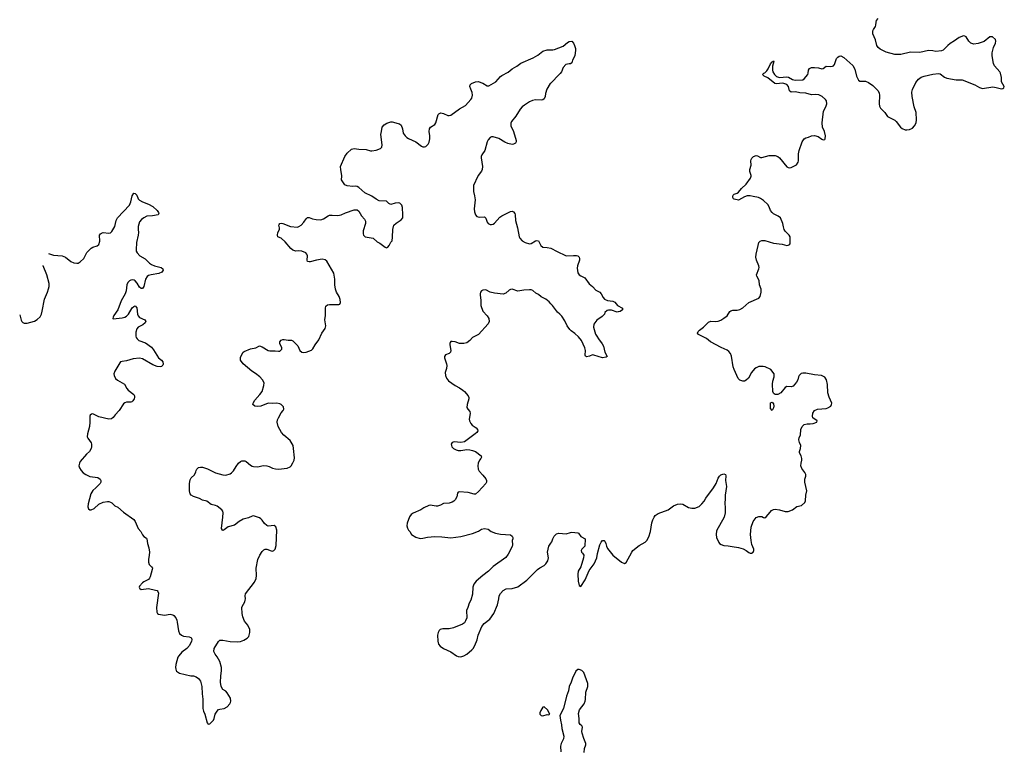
# Model space of a CAD drawing. Header units: inches. Extents: x 2221556 to 2384305, y 723442 to 892241.
# Tile 5 of 53: x 2222728 to 2236209, y 752135 to 762143. Entities that reach past the tile are written whole.
import ezdxf

# ---------------------------------------------------------------- set-up
doc = ezdxf.new("R2010")
doc.units = ezdxf.units.IN
doc.header["$MEASUREMENT"] = 0
for name, color, linetype in [('C2725', 7, 'Continuous'), ('C2726', 7, 'Continuous'), ('C2735', 7, 'Continuous'), ('C2736', 7, 'Continuous')]:
    doc.layers.add(name, color=color, linetype=linetype)

msp = doc.modelspace()

# ---------------------------------------------------------------- linework, layer by layer
at = {"layer": 'C2725', "color": 6, "elevation": 300}
for points in [[(2223123, 758939), (2223190, 758919), (2223310, 758909), (2223357, 758890), (2223430, 758830), (2223470, 758812), (2223510, 758806), (2223530, 758810), (2223556, 758824), (2223607, 758870), (2223647, 758953), (2223706, 759014), (2223730, 759027), (2223790, 759044), (2223810, 759064), (2223826, 759110), (2223823, 759190), (2223833, 759210), (2223850, 759221), (2223870, 759226), (2223950, 759220), (2223970, 759224), (2223990, 759240), (2224032, 759310), (2224050, 759390), (2224068, 759430), (2224230, 759602), (2224248, 759650), (2224270, 759730), (2224290, 759765), (2224310, 759764), (2224330, 759737), (2224351, 759691), (2224370, 759670), (2224410, 759646), (2224490, 759618), (2224550, 759582), (2224611, 759530), (2224630, 759502), (2224634, 759490), (2224625, 759470), (2224546, 759454), (2224470, 759450), (2224430, 759430), (2224396, 759404), (2224367, 759373), (2224349, 759310), (2224349, 759270), (2224355, 759230), (2224352, 759190), (2224326, 759090), (2224322, 758990), (2224324, 758970), (2224335, 758950), (2224372, 758910), (2224446, 758866), (2224506, 758810), (2224535, 758790), (2224572, 758772), (2224667, 758747), (2224688, 758730), (2224692, 758710), (2224675, 758685), (2224634, 758666), (2224530, 758650), (2224490, 758637), (2224474, 758626), (2224450, 758590), (2224430, 758490), (2224410, 758461), (2224390, 758459), (2224370, 758478), (2224335, 758535), (2224310, 758565), (2224295, 758575), (2224270, 758581), (2224250, 758577), (2224230, 758566), (2224210, 758542), (2224196, 758510), (2224184, 758430), (2224172, 758390), (2224117, 758290), (2224073, 758167), (2224019, 758090), (2224007, 758070), (2224002, 758050), (2224010, 758045), (2224048, 758048), (2224130, 758061), (2224170, 758070), (2224190, 758081), (2224219, 758110), (2224270, 758194), (2224290, 758215), (2224310, 758224), (2224330, 758196), (2224341, 758110), (2224350, 758085), (2224370, 758065), (2224443, 758030), (2224457, 758010), (2224448, 757990), (2224415, 757965), (2224350, 757930), (2224330, 757907), (2224317, 757863), (2224317, 757810), (2224323, 757790), (2224336, 757770), (2224359, 757750), (2224450, 757717), (2224535, 757655), (2224562, 757622), (2224630, 757512), (2224670, 757480), (2224690, 757456), (2224694, 757426), (2224687, 757410), (2224668, 757392), (2224650, 757386), (2224610, 757393), (2224550, 757415), (2224410, 757498), (2224370, 757506), (2224284, 757496), (2224190, 757470), (2224130, 757463), (2224110, 757454), (2224098, 757442), (2224030, 757330), (2224017, 757290), (2224020, 757270), (2224042, 757230), (2224066, 757206), (2224165, 757150), (2224197, 757090), (2224214, 757070), (2224289, 757010), (2224300, 756990), (2224301, 756970), (2224295, 756950), (2224278, 756922), (2224263, 756910), (2224250, 756905), (2224190, 756902), (2224170, 756895), (2224150, 756880), (2224090, 756788), (2224034, 756730), (2224007, 756693), (2223984, 756676), (2223949, 756671), (2223810, 756702), (2223730, 756743), (2223710, 756740), (2223694, 756726), (2223688, 756710), (2223689, 756631), (2223683, 756570), (2223656, 756470), (2223653, 756430), (2223661, 756410), (2223707, 756347), (2223712, 756330), (2223712, 756290), (2223707, 756270), (2223685, 756230), (2223644, 756190), (2223558, 756090), (2223545, 756070), (2223537, 756030), (2223545, 756005), (2223571, 755970), (2223598, 755938), (2223632, 755912), (2223690, 755884), (2223799, 755870), (2223828, 755850), (2223838, 755830), (2223839, 755810), (2223828, 755790), (2223770, 755730), (2223730, 755696), (2223703, 755650), (2223667, 755510), (2223663, 755470), (2223670, 755441), (2223688, 755428), (2223708, 755428), (2223750, 755445), (2223810, 755505), (2223870, 755534), (2223930, 755545), (2223950, 755544), (2223970, 755535), (2223990, 755523), (2224030, 755486), (2224070, 755464), (2224150, 755399), (2224290, 755297), (2224310, 755270), (2224352, 755172), (2224385, 755130), (2224410, 755086), (2224430, 755063), (2224463, 755043), (2224471, 755031), (2224478, 754970), (2224497, 754910), (2224505, 754850), (2224503, 754810), (2224491, 754750), (2224494, 754710), (2224502, 754682), (2224533, 754650), (2224545, 754630), (2224544, 754610), (2224514, 754510), (2224506, 754494), (2224490, 754476), (2224430, 754444), (2224410, 754429), (2224370, 754382), (2224366, 754370), (2224370, 754358), (2224374, 754350), (2224390, 754339), (2224490, 754353), (2224590, 754330), (2224610, 754322), (2224620, 754310), (2224628, 754288), (2224602, 754090), (2224608, 754028), (2224616, 754010), (2224630, 753999), (2224710, 753986), (2224790, 753998), (2224825, 753990), (2224841, 753981), (2224865, 753950), (2224878, 753918), (2224886, 753890), (2224901, 753770), (2224916, 753736), (2224945, 753710), (2224970, 753698), (2225050, 753690), (2225070, 753682), (2225082, 753670), (2225086, 753650), (2225082, 753630), (2225051, 753569), (2225017, 753530), (2224950, 753479), (2224907, 753430), (2224895, 753410), (2224865, 753310), (2224860, 753270), (2224865, 753245), (2224869, 753229), (2224877, 753217), (2224918, 753190), (2225070, 753156), (2225110, 753154), (2225143, 753143), (2225177, 753117), (2225202, 753082), (2225210, 753066), (2225224, 753010), (2225227, 752910), (2225236, 752836), (2225236, 752710), (2225243, 752670), (2225263, 752630), (2225297, 752510), (2225310, 752495), (2225330, 752499), (2225350, 752514), (2225383, 752550), (2225392, 752570), (2225406, 752630), (2225430, 752673), (2225450, 752692), (2225470, 752699), (2225530, 752707), (2225569, 752730), (2225605, 752770), (2225616, 752790), (2225618, 752810), (2225613, 752850), (2225570, 752923), (2225550, 752943), (2225509, 752969), (2225485, 753010), (2225476, 753070), (2225480, 753150), (2225492, 753230), (2225490, 753270), (2225470, 753350), (2225434, 753414), (2225404, 753450), (2225394, 753470), (2225388, 753490), (2225390, 753530), (2225450, 753626), (2225470, 753642), (2225510, 753645), (2225610, 753625), (2225710, 753622), (2225750, 753625), (2225798, 753642), (2225842, 753670), (2225865, 753695), (2225880, 753750), (2225880, 753790), (2225852, 753850), (2225806, 753906), (2225782, 753962), (2225774, 754010), (2225770, 754090), (2225773, 754107), (2225810, 754167), (2225817, 754190), (2225820, 754210), (2225815, 754250), (2225821, 754279), (2225941, 754439), (2225967, 754490), (2225971, 754530), (2225966, 754630), (2225989, 754750), (2226014, 754806), (2226050, 754859), (2226070, 754879), (2226090, 754890), (2226110, 754890), (2226170, 754866), (2226190, 754865), (2226210, 754870), (2226228, 754890), (2226238, 754942), (2226251, 755150), (2226234, 755194), (2226213, 755213), (2226130, 755206), (2226110, 755214), (2226082, 755242), (2226050, 755287), (2226030, 755307), (2226010, 755320), (2225930, 755346), (2225910, 755343), (2225860, 755320), (2225790, 755302), (2225734, 755270), (2225670, 755218), (2225583, 755197), (2225530, 755155), (2225510, 755148), (2225505, 755150), (2225492, 755172), (2225511, 755330), (2225513, 755390), (2225510, 755410), (2225494, 755430), (2225430, 755478), (2225410, 755487), (2225350, 755500), (2225290, 755547), (2225230, 755560), (2225190, 755586), (2225110, 755610), (2225077, 755630), (2225062, 755650), (2225052, 755690), (2225052, 755790), (2225061, 755839), (2225074, 755866), (2225121, 755910), (2225141, 755950), (2225143, 755970), (2225152, 755988), (2225175, 756010), (2225205, 756015), (2225230, 756013), (2225301, 755990), (2225410, 755937), (2225510, 755907), (2225550, 755906), (2225610, 755924), (2225626, 755934), (2225655, 755965), (2225690, 756023), (2225726, 756070), (2225750, 756090), (2225770, 756098), (2225810, 756100), (2225830, 756093), (2225890, 756042), (2225910, 756029), (2225930, 756023), (2225990, 756018), (2226064, 756036), (2226110, 756033), (2226144, 756024), (2226190, 756001), (2226230, 755990), (2226272, 755988), (2226390, 755999), (2226430, 756016), (2226445, 756030), (2226470, 756071), (2226484, 756110), (2226490, 756142), (2226479, 756270), (2226471, 756311), (2226430, 756381), (2226347, 756450), (2226314, 756490), (2226268, 756570), (2226254, 756630), (2226259, 756661), (2226270, 756690), (2226310, 756759), (2226335, 756790), (2226343, 756810), (2226340, 756840), (2226310, 756873), (2226290, 756882), (2226250, 756890), (2226190, 756886), (2226130, 756891), (2226030, 756850), (2225990, 756844), (2225950, 756850), (2225921, 756870), (2225925, 756890), (2225948, 756930), (2226018, 757010), (2226046, 757050), (2226073, 757130), (2226074, 757170), (2226054, 757210), (2226016, 757250), (2225958, 757298), (2225905, 757330), (2225787, 757430), (2225750, 757481), (2225750, 757518), (2225787, 757590), (2225800, 757600), (2225890, 757636), (2225962, 757650), (2226010, 757677), (2226050, 757661), (2226131, 757610), (2226154, 757606), (2226228, 757608), (2226270, 757602), (2226290, 757604), (2226316, 757630), (2226316, 757650), (2226288, 757708), (2226290, 757730), (2226308, 757752), (2226330, 757762), (2226350, 757764), (2226405, 757755), (2226450, 757754), (2226470, 757746), (2226537, 757677), (2226565, 757610), (2226590, 757590), (2226615, 757585), (2226650, 757588), (2226722, 757618), (2226744, 757636), (2226775, 757690), (2226822, 757758), (2226863, 757850), (2226910, 757911), (2226918, 757950), (2226907, 758030), (2226917, 758090), (2226915, 758190), (2226922, 758218), (2226944, 758236), (2226970, 758241), (2227099, 758241), (2227113, 758247), (2227119, 758270), (2227118, 758310), (2227101, 758350), (2227065, 758410), (2227052, 758452), (2227041, 758510), (2227044, 758590), (2227029, 758669), (2226935, 758835), (2226910, 758855), (2226870, 758862), (2226790, 758851), (2226706, 758826), (2226690, 758824), (2226670, 758830), (2226666, 758850), (2226668, 758910), (2226661, 758930), (2226644, 758950), (2226590, 758974), (2226550, 758978), (2226510, 758973), (2226470, 758985), (2226442, 759010), (2226362, 759102), (2226310, 759149), (2226270, 759163), (2226261, 759170), (2226257, 759190), (2226264, 759230), (2226287, 759270), (2226287, 759290), (2226278, 759330), (2226282, 759338), (2226290, 759350), (2226310, 759354), (2226330, 759352), (2226438, 759310), (2226530, 759303), (2226550, 759308), (2226583, 759330), (2226619, 759370), (2226650, 759416), (2226670, 759433), (2226690, 759433), (2226736, 759416), (2226787, 759407), (2226850, 759402), (2226890, 759413), (2226950, 759456), (2226970, 759464), (2227006, 759466), (2227082, 759462), (2227129, 759469), (2227190, 759496), (2227310, 759540), (2227340, 759540), (2227350, 759538), (2227370, 759522), (2227410, 759457), (2227449, 759410), (2227462, 759382), (2227465, 759350), (2227432, 759250), (2227429, 759210), (2227434, 759190), (2227459, 759170), (2227568, 759148), (2227621, 759101), (2227660, 759080), (2227730, 759026), (2227750, 759020), (2227770, 759027), (2227787, 759050), (2227810, 759096), (2227826, 759114), (2227834, 759166), (2227839, 759270), (2227844, 759310), (2227852, 759328), (2227883, 759357), (2227950, 759400), (2227972, 759430), (2227976, 759470), (2227969, 759569), (2227960, 759600), (2227953, 759613), (2227932, 759630), (2227914, 759634), (2227869, 759631), (2227810, 759610), (2227784, 759624), (2227750, 759659), (2227650, 759661), (2227610, 759684), (2227550, 759727), (2227456, 759770), (2227370, 759846), (2227350, 759858), (2227330, 759864), (2227290, 759860), (2227210, 759866), (2227181, 759881), (2227133, 759950), (2227138, 760000)], [(2228999, 760000), (2228940, 759870), (2228940, 759790), (2228955, 759730), (2228963, 759677), (2228952, 759552), (2228954, 759510), (2228968, 759470), (2228989, 759449), (2229017, 759437), (2229090, 759441), (2229110, 759422), (2229128, 759368), (2229142, 759350), (2229170, 759336), (2229190, 759336), (2229210, 759342), (2229230, 759356), (2229304, 759436), (2229330, 759457), (2229450, 759514), (2229470, 759519), (2229490, 759513), (2229507, 759490), (2229512, 759472), (2229516, 759390), (2229545, 759290), (2229566, 759170), (2229576, 759150), (2229610, 759115), (2229650, 759090), (2229710, 759073), (2229730, 759075), (2229790, 759112), (2229810, 759117), (2229830, 759114), (2229863, 759050), (2229889, 759029), (2229950, 759024), (2230000, 759013)], [(2222728, 758099), (2222749, 758029), (2222759, 758010), (2222770, 757996), (2222790, 757984), (2222830, 757984), (2222930, 758015), (2222966, 758034), (2223008, 758072), (2223027, 758110), (2223038, 758150), (2223066, 758314), (2223110, 758410), (2223125, 758455), (2223131, 758490), (2223130, 758530), (2223098, 758650), (2223049, 758769), (2223048, 758778)], [(2230000, 758253), (2229978, 758278), (2229930, 758314), (2229870, 758348), (2229830, 758378), (2229797, 758397), (2229753, 758433), (2229730, 758441), (2229710, 758442), (2229630, 758439), (2229550, 758426), (2229469, 758451), (2229450, 758448), (2229430, 758439), (2229383, 758397), (2229350, 758383), (2229230, 758397), (2229171, 758411), (2229110, 758441), (2229070, 758440), (2229050, 758429), (2229038, 758410), (2229033, 758390), (2229031, 758370), (2229040, 758300), (2229042, 758230), (2229069, 758150), (2229130, 758085), (2229151, 758050), (2229156, 758010), (2229141, 757979), (2229010, 757830), (2228929, 757791), (2228890, 757748), (2228850, 757717), (2228810, 757707), (2228750, 757706), (2228689, 757730), (2228650, 757737), (2228630, 757733), (2228621, 757719), (2228616, 757710), (2228617, 757690), (2228633, 757610), (2228628, 757590), (2228609, 757571), (2228559, 757550), (2228545, 757530), (2228544, 757510), (2228571, 757431), (2228576, 757404), (2228573, 757367), (2228552, 757310), (2228557, 757270), (2228573, 757233), (2228598, 757198), (2228690, 757133), (2228750, 757101), (2228796, 757070), (2228819, 757050), (2228870, 756991), (2228876, 756970), (2228876, 756950), (2228856, 756870), (2228852, 756832), (2228862, 756810), (2228890, 756774), (2228897, 756750), (2228883, 756670), (2228887, 756650), (2228907, 756610), (2228922, 756590), (2228979, 756550), (2228998, 756530), (2228999, 756510), (2228987, 756490), (2228965, 756470), (2228818, 756362), (2228770, 756352), (2228678, 756362), (2228651, 756350), (2228638, 756330), (2228646, 756290), (2228670, 756267), (2228702, 756250), (2228730, 756242), (2228770, 756242), (2228850, 756254), (2228890, 756252), (2228930, 756243), (2228970, 756229), (2229045, 756170), (2229050, 756150), (2229041, 756130), (2229022, 756110), (2229004, 756070), (2229000, 756030), (2229005, 755985), (2229018, 755958), (2229070, 755905), (2229110, 755854), (2229119, 755830), (2229118, 755810), (2229109, 755790), (2229010, 755678), (2228970, 755645), (2228950, 755642), (2228870, 755668), (2228744, 755676), (2228730, 755670), (2228723, 755657), (2228712, 755608), (2228692, 755568), (2228673, 755547), (2228650, 755532), (2228610, 755521), (2228530, 755514), (2228490, 755492), (2228450, 755478), (2228430, 755477), (2228350, 755492), (2228330, 755490), (2228263, 755457), (2228221, 755430), (2228117, 755383), (2228090, 755365), (2228066, 755334), (2228033, 755247), (2228030, 755210), (2228037, 755177), (2228050, 755151), (2228071, 755130), (2228091, 755090), (2228150, 755055), (2228210, 755038), (2228250, 755040), (2228310, 755054), (2228410, 755063), (2228510, 755059), (2228630, 755047), (2228770, 755062), (2228930, 755104), (2229010, 755139), (2229050, 755165), (2229090, 755173), (2229142, 755162), (2229184, 755130), (2229241, 755110), (2229310, 755097), (2229450, 755087), (2229471, 755070), (2229479, 755050), (2229479, 755030), (2229473, 755010), (2229474, 754950), (2229470, 754929), (2229416, 754824), (2229382, 754778), (2229210, 754653), (2229149, 754591), (2229069, 754531), (2228979, 754450), (2228947, 754410), (2228933, 754370), (2228930, 754275), (2228904, 754190), (2228884, 754150), (2228866, 754090), (2228847, 754050), (2228848, 753950), (2228833, 753907), (2228818, 753882), (2228790, 753862), (2228670, 753814), (2228610, 753801), (2228523, 753797), (2228485, 753790), (2228470, 753775), (2228457, 753750), (2228448, 753710), (2228454, 753630), (2228463, 753590), (2228483, 753563), (2228531, 753530), (2228630, 753483), (2228707, 753427), (2228730, 753418), (2228770, 753416), (2228810, 753427), (2228850, 753451), (2228917, 753510), (2228936, 753530), (2228959, 753570), (2228992, 753648), (2229007, 753713), (2229057, 753830), (2229089, 753870), (2229164, 753930), (2229220, 754010), (2229271, 754129), (2229288, 754210), (2229291, 754250), (2229310, 754285), (2229350, 754324), (2229390, 754347), (2229470, 754350), (2229550, 754373), (2229670, 754464), (2229816, 754610), (2229850, 754635), (2229910, 754668), (2229930, 754688), (2229957, 754730), (2229968, 754770), (2229956, 754850), (2229973, 754930), (2229990, 754959), (2230000, 754971)]]:
    msp.add_lwpolyline(points, dxfattribs=at)
msp.add_lwpolyline([(2229910, 752729), (2229890, 752728), (2229862, 752682), (2229851, 752650), (2229851, 752630), (2229860, 752620), (2229870, 752611), (2229890, 752607), (2229950, 752625), (2229970, 752622), (2229986, 752630), (2229955, 752690)], close=True, dxfattribs=at)
at = {"layer": 'C2726', "color": 6, "elevation": 300}
for points in [[(2227138, 760000), (2227139, 760010), (2227125, 760085), (2227122, 760130), (2227178, 760270), (2227210, 760316), (2227269, 760370), (2227310, 760380), (2227370, 760370), (2227470, 760364), (2227530, 760347), (2227550, 760346), (2227610, 760354), (2227670, 760377), (2227685, 760395), (2227691, 760429), (2227672, 760568), (2227684, 760610), (2227693, 760670), (2227717, 760703), (2227755, 760725), (2227810, 760742), (2227830, 760742), (2227910, 760722), (2227930, 760715), (2227950, 760699), (2227970, 760650), (2227980, 760590), (2228005, 760550), (2228030, 760527), (2228050, 760514), (2228151, 760471), (2228230, 760412), (2228250, 760402), (2228270, 760400), (2228290, 760408), (2228320, 760440), (2228333, 760467), (2228345, 760510), (2228345, 760550), (2228335, 760610), (2228340, 760650), (2228354, 760670), (2228410, 760709), (2228428, 760730), (2228458, 760842), (2228465, 760855), (2228494, 760866), (2228530, 760857), (2228590, 760830), (2228610, 760829), (2228630, 760835), (2228750, 760921), (2228830, 760969), (2228907, 761050), (2228919, 761070), (2228929, 761110), (2228924, 761144), (2228904, 761190), (2228893, 761230), (2228894, 761250), (2228912, 761268), (2228968, 761292), (2229005, 761295), (2229070, 761272), (2229130, 761236), (2229150, 761236), (2229249, 761291), (2229310, 761365), (2229330, 761380), (2229415, 761425), (2229470, 761470), (2229536, 761504), (2229590, 761549), (2229759, 761621), (2229821, 761659), (2229890, 761712), (2229951, 761729), (2230000, 761729)], [(2230000, 761275), (2229992, 761268), (2229945, 761190), (2229929, 761130), (2229925, 761090), (2229910, 761061), (2229890, 761047), (2229870, 761042), (2229790, 761044), (2229750, 761038), (2229710, 761017), (2229639, 760970), (2229610, 760948), (2229582, 760918), (2229519, 760821), (2229462, 760750), (2229453, 760727), (2229453, 760690), (2229487, 760610), (2229525, 760490), (2229527, 760470), (2229516, 760450), (2229490, 760437), (2229470, 760434), (2229410, 760446), (2229370, 760465), (2229290, 760516), (2229210, 760537), (2229190, 760538), (2229170, 760531), (2229141, 760499), (2229127, 760470), (2229097, 760350), (2229055, 760290), (2229047, 760270), (2229045, 760250), (2229064, 760130), (2229060, 760090), (2229050, 760070), (2229004, 760010), (2228999, 760000)]]:
    msp.add_lwpolyline(points, dxfattribs=at)
at = {"layer": 'C2735', "color": 6, "elevation": 300}
for points in [[(2230000, 754971), (2230016, 754990), (2230027, 755030), (2230047, 755070), (2230080, 755100), (2230110, 755110), (2230210, 755098), (2230270, 755119), (2230290, 755121), (2230370, 755116), (2230381, 755110), (2230410, 755066), (2230471, 755030), (2230467, 754930), (2230427, 754890), (2230416, 754870), (2230418, 754850), (2230435, 754835), (2230450, 754810), (2230447, 754770), (2230410, 754650), (2230376, 754590), (2230368, 754550), (2230375, 754450), (2230390, 754392), (2230410, 754381), (2230470, 754471), (2230524, 754596), (2230594, 754690), (2230628, 754770), (2230639, 754830), (2230673, 754950), (2230690, 754987), (2230710, 755007), (2230730, 755011), (2230741, 755001), (2230755, 754970), (2230761, 754930), (2230778, 754898), (2230850, 754807), (2230970, 754711), (2231010, 754696), (2231030, 754706), (2231110, 754850), (2231125, 754870), (2231210, 754941), (2231290, 754984), (2231315, 755010), (2231341, 755059), (2231366, 755130), (2231385, 755250), (2231396, 755290), (2231414, 755330), (2231430, 755353), (2231470, 755379), (2231609, 755430), (2231678, 755482), (2231733, 755507), (2231770, 755512), (2231808, 755508), (2231883, 755463), (2231930, 755450), (2231970, 755450), (2232030, 755476), (2232070, 755512), (2232100, 755550), (2232124, 755590), (2232228, 755730), (2232264, 755790), (2232290, 755861), (2232310, 755890), (2232330, 755908), (2232370, 755924), (2232390, 755911), (2232397, 755897), (2232393, 755830), (2232407, 755750), (2232389, 755630), (2232388, 755572), (2232381, 755530), (2232389, 755449), (2232386, 755390), (2232372, 755330), (2232270, 755142), (2232262, 755090), (2232268, 755050), (2232301, 754981), (2232310, 754967), (2232332, 754952), (2232370, 754942), (2232430, 754937), (2232485, 754925), (2232570, 754915), (2232635, 754895), (2232674, 754874), (2232710, 754844), (2232730, 754835), (2232750, 754835), (2232769, 754850), (2232779, 754870), (2232779, 754890), (2232754, 754954), (2232742, 755010), (2232736, 755090), (2232743, 755190), (2232770, 755271), (2232810, 755325), (2232850, 755338), (2232890, 755338), (2232910, 755322), (2232930, 755318), (2232950, 755331), (2233002, 755398), (2233022, 755418), (2233050, 755435), (2233070, 755440), (2233130, 755430), (2233210, 755404), (2233250, 755406), (2233310, 755429), (2233370, 755474), (2233431, 755489), (2233477, 755530), (2233487, 755553), (2233490, 755630), (2233506, 755690), (2233478, 755810), (2233480, 755850), (2233491, 755890), (2233492, 755912), (2233480, 755940), (2233436, 755996), (2233423, 756030), (2233426, 756066), (2233437, 756110), (2233437, 756130), (2233427, 756167), (2233406, 756210), (2233404, 756230), (2233418, 756270), (2233422, 756310), (2233405, 756350), (2233397, 756390), (2233402, 756418), (2233417, 756450), (2233422, 756530), (2233441, 756570), (2233470, 756598), (2233510, 756608), (2233550, 756606), (2233590, 756611), (2233642, 756630), (2233649, 756650), (2233589, 756689), (2233581, 756710), (2233589, 756751), (2233609, 756790), (2233650, 756807), (2233770, 756816), (2233794, 756826), (2233835, 756850), (2233845, 756870), (2233847, 756890), (2233811, 756971), (2233793, 757030), (2233787, 757147), (2233776, 757210), (2233750, 757245), (2233707, 757267), (2233610, 757276), (2233490, 757300), (2233450, 757301), (2233430, 757295), (2233402, 757270), (2233390, 757250), (2233380, 757210), (2233363, 757177), (2233318, 757122), (2233290, 757113), (2233230, 757118), (2233210, 757105), (2233148, 757030), (2233110, 757011), (2233090, 757010), (2233070, 757010), (2233057, 757017), (2233048, 757028), (2233041, 757050), (2233036, 757150), (2233042, 757190), (2233060, 757250), (2233060, 757290), (2233011, 757351), (2232933, 757390), (2232906, 757394), (2232850, 757391), (2232810, 757375), (2232790, 757361), (2232748, 757312), (2232706, 757234), (2232676, 757204), (2232650, 757191), (2232630, 757190), (2232590, 757203), (2232564, 757230), (2232511, 757350), (2232499, 757390), (2232472, 757532), (2232459, 757570), (2232439, 757599), (2232416, 757616), (2232331, 757651), (2232187, 757730), (2232130, 757774), (2232023, 757830), (2232010, 757850), (2232019, 757870), (2232037, 757890), (2232090, 757930), (2232159, 758001), (2232190, 758012), (2232250, 758010), (2232290, 758014), (2232330, 758029), (2232370, 758053), (2232413, 758087), (2232450, 758144), (2232465, 758155), (2232490, 758164), (2232550, 758163), (2232590, 758172), (2232630, 758195), (2232710, 758270), (2232846, 758330), (2232867, 758350), (2232882, 758410), (2232882, 758450), (2232856, 758510), (2232853, 758570), (2232822, 758630), (2232818, 758650), (2232850, 758730), (2232851, 758750), (2232848, 758770), (2232817, 758850), (2232809, 758890), (2232811, 758930), (2232837, 759050), (2232850, 759090), (2232867, 759110), (2232890, 759120), (2232930, 759119), (2233050, 759081), (2233166, 759066), (2233230, 759050), (2233250, 759053), (2233261, 759059), (2233271, 759069), (2233276, 759084), (2233279, 759139), (2233275, 759170), (2233263, 759190), (2233208, 759248), (2233196, 759270), (2233185, 759305), (2233177, 759350), (2233147, 759427), (2233113, 759453), (2233050, 759482), (2233030, 759502), (2233010, 759530), (2232990, 759578), (2232970, 759610), (2232910, 759666), (2232873, 759693), (2232845, 759705), (2232770, 759719), (2232730, 759731), (2232690, 759730), (2232650, 759718), (2232570, 759672), (2232510, 759684), (2232501, 759690), (2232490, 759709), (2232492, 759730), (2232499, 759741), (2232509, 759751), (2232550, 759765), (2232570, 759781), (2232609, 759831), (2232676, 759890), (2232732, 759970), (2232741, 760000)], [(2230000, 759013), (2230011, 759010), (2230076, 758970), (2230210, 758910), (2230310, 758914), (2230350, 758913), (2230370, 758908), (2230390, 758890), (2230393, 758870), (2230392, 758850), (2230365, 758770), (2230361, 758741), (2230370, 758676), (2230387, 758650), (2230410, 758633), (2230466, 758606), (2230525, 758525), (2230570, 758488), (2230618, 758438), (2230670, 758410), (2230690, 758390), (2230716, 758336), (2230734, 758314), (2230775, 758295), (2230850, 758286), (2230875, 758275), (2230914, 758230), (2230981, 758190), (2230983, 758170), (2230950, 758147), (2230921, 758139), (2230910, 758138), (2230830, 758162), (2230790, 758164), (2230770, 758158), (2230741, 758130), (2230735, 758110), (2230704, 758076), (2230630, 758029), (2230591, 757970), (2230584, 757930), (2230613, 757833), (2230631, 757810), (2230651, 757770), (2230704, 757704), (2230722, 757670), (2230739, 757590), (2230771, 757529), (2230759, 757521), (2230710, 757512), (2230590, 757548), (2230570, 757550), (2230530, 757535), (2230490, 757527), (2230476, 757536), (2230470, 757548), (2230473, 757610), (2230466, 757646), (2230418, 757750), (2230379, 757799), (2230330, 757843), (2230279, 757879), (2230261, 757901), (2230225, 757950), (2230190, 758020), (2230150, 758083), (2230125, 758110), (2230090, 758136), (2230021, 758230), (2230000, 758253)], [(2230457, 752103), (2230460, 752160), (2230481, 752210), (2230479, 752230), (2230450, 752295), (2230430, 752370), (2230427, 752393), (2230436, 752450), (2230426, 752470), (2230401, 752490), (2230388, 752510), (2230390, 752570), (2230381, 752639), (2230394, 752690), (2230455, 752770), (2230470, 752806), (2230475, 752830), (2230480, 752930), (2230507, 753010), (2230506, 753050), (2230450, 753202), (2230427, 753227), (2230390, 753243), (2230370, 753241), (2230343, 753217), (2230296, 753124), (2230279, 753070), (2230251, 753009), (2230242, 752950), (2230215, 752875), (2230173, 752710), (2230125, 752610), (2230131, 752550), (2230145, 752485), (2230150, 752432), (2230178, 752330), (2230173, 752290), (2230144, 752230), (2230134, 752190), (2230136, 752116)]]:
    msp.add_lwpolyline(points, dxfattribs=at)
msp.add_lwpolyline([(2233030, 756791), (2233010, 756819), (2233007, 756853), (2233010, 756894), (2233030, 756906), (2233050, 756880), (2233054, 756850), (2233050, 756828)], close=True, dxfattribs=at)
at = {"layer": 'C2736', "color": 6, "elevation": 300}
for points in [[(2232741, 760000), (2232744, 760010), (2232725, 760065), (2232724, 760090), (2232742, 760150), (2232739, 760210), (2232742, 760230), (2232752, 760248), (2232773, 760267), (2232810, 760281), (2232830, 760277), (2232870, 760256), (2232890, 760253), (2232990, 760281), (2233030, 760284), (2233070, 760282), (2233108, 760268), (2233130, 760252), (2233230, 760129), (2233250, 760117), (2233270, 760115), (2233290, 760120), (2233363, 760157), (2233386, 760190), (2233391, 760210), (2233393, 760307), (2233401, 760350), (2233443, 760470), (2233470, 760513), (2233490, 760524), (2233530, 760534), (2233570, 760552), (2233610, 760558), (2233662, 760542), (2233710, 760507), (2233730, 760499), (2233750, 760503), (2233756, 760510), (2233760, 760550), (2233745, 760610), (2233720, 760670), (2233713, 760730), (2233734, 760890), (2233767, 760950), (2233781, 760990), (2233775, 761030), (2233760, 761050), (2233716, 761090), (2233670, 761114), (2233630, 761119), (2233570, 761114), (2233490, 761135), (2233410, 761142), (2233350, 761153), (2233290, 761152), (2233270, 761170), (2233255, 761230), (2233233, 761253), (2233190, 761270), (2233170, 761273), (2233090, 761266), (2233069, 761269), (2232970, 761346), (2232921, 761370), (2232897, 761390), (2232915, 761410), (2232930, 761417), (2232958, 761442), (2232978, 761470), (2233010, 761537), (2233030, 761564), (2233036, 761564), (2233050, 761578), (2233055, 761570), (2233036, 761504), (2233036, 761450), (2233041, 761430), (2233063, 761390), (2233090, 761364), (2233130, 761353), (2233230, 761362), (2233255, 761355), (2233310, 761322), (2233347, 761313), (2233450, 761319), (2233470, 761332), (2233519, 761390), (2233525, 761410), (2233526, 761450), (2233544, 761476), (2233570, 761487), (2233610, 761489), (2233663, 761483), (2233710, 761471), (2233730, 761476), (2233772, 761508), (2233830, 761502), (2233856, 761504), (2233870, 761511), (2233884, 761530), (2233912, 761610), (2233930, 761631), (2233950, 761643), (2233970, 761647), (2234010, 761624), (2234136, 761516), (2234164, 761464), (2234184, 761370), (2234214, 761314), (2234230, 761303), (2234310, 761299), (2234350, 761282), (2234410, 761243), (2234480, 761170), (2234497, 761137), (2234501, 761110), (2234496, 760990), (2234499, 760959), (2234516, 760930), (2234573, 760873), (2234610, 760819), (2234710, 760765), (2234729, 760749), (2234790, 760670), (2234810, 760653), (2234850, 760636), (2234873, 760633), (2234910, 760637), (2234950, 760659), (2234981, 760690), (2235004, 760730), (2235008, 760770), (2235002, 760870), (2234977, 760950), (2234946, 761090), (2234944, 761150), (2234954, 761186), (2234999, 761281), (2235034, 761326), (2235070, 761357), (2235110, 761370), (2235230, 761397), (2235310, 761405), (2235330, 761402), (2235390, 761355), (2235421, 761341), (2235550, 761321), (2235630, 761317), (2235807, 761250), (2235870, 761215), (2235910, 761202), (2236050, 761221), (2236096, 761216), (2236170, 761197), (2236190, 761201), (2236202, 761210), (2236209, 761230), (2236169, 761290), (2236169, 761350), (2236157, 761410), (2236147, 761430), (2236074, 761510), (2236062, 761542), (2236043, 761650), (2236043, 761690), (2236060, 761760), (2236090, 761822), (2236093, 761850), (2236088, 761870), (2236047, 761907), (2236010, 761908), (2235934, 761846), (2235850, 761818), (2235790, 761806), (2235750, 761820), (2235723, 761850), (2235687, 761907), (2235670, 761919), (2235650, 761921), (2235590, 761897), (2235529, 761851), (2235470, 761818), (2235434, 761790), (2235374, 761726), (2235350, 761715), (2235273, 761707), (2235230, 761718), (2235170, 761722), (2235053, 761693), (2234924, 761696), (2234792, 761668), (2234710, 761665), (2234590, 761700), (2234510, 761740), (2234482, 761762), (2234463, 761790), (2234446, 761866), (2234408, 761948), (2234410, 761990), (2234416, 762010), (2234445, 762050), (2234452, 762068), (2234453, 762110), (2234459, 762130), (2234481, 762159)], [(2230000, 761729), (2230030, 761729), (2230050, 761735), (2230170, 761781), (2230230, 761832), (2230250, 761844), (2230290, 761849), (2230310, 761822), (2230324, 761790), (2230336, 761750), (2230336, 761724), (2230330, 761650), (2230299, 761590), (2230288, 761552), (2230270, 761539), (2230250, 761539), (2230206, 761530), (2230170, 761489), (2230148, 761430), (2230130, 761405), (2230090, 761369), (2230030, 761301), (2230000, 761275)]]:
    msp.add_lwpolyline(points, dxfattribs=at)

doc.saveas('drawing.dxf')
